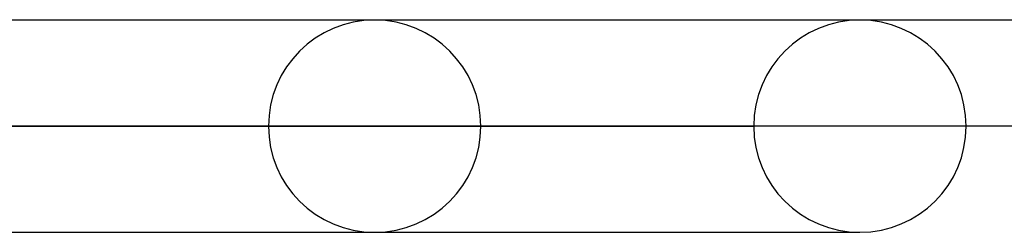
# Model space of a CAD drawing. Header units: millimetres. Extents: x -550 to 550, y -599 to 599.
# Tile 30 of 31: x 394 to 440, y 589 to 599. Entities that reach past the tile are written whole.
import ezdxf

# ---------------------------------------------------------------- set-up
doc = ezdxf.new("R2010")
doc.units = ezdxf.units.MM
doc.layers.add('HIDDEN', color=7, linetype='Continuous')
doc.layers.add('THICK', color=7, linetype='Continuous')

msp = doc.modelspace()

# ---------------------------------------------------------------- linework, layer by layer
at = {"layer": 'HIDDEN'}
for p, q in [((433.2, 598.98), (373.034, 598.98)), ((433.2, 598.98), (432.959, 598.98)), ((405.41, 593.99), (351.472, 593.99)), ((351.472, 593.99), (405.41, 593.99)), ((415.39, 593.99), (360.063, 593.99)), ((415.39, 593.99), (360.063, 593.99)), ((428.21, 593.99), (371.098, 593.99)), ((371.098, 593.99), (428.21, 593.99)), ((438.19, 593.99), (379.689, 593.99)), ((438.19, 593.99), (379.689, 593.99)), ((373.034, 589), (433.2, 589)), ((432.959, 589), (433.2, 589))]:
    msp.add_line(p, q, dxfattribs=at)
for centre, start, end in [((410.4, 593.99), 0, 180), ((433.2, 593.99), 0, 180), ((410.4, 593.99), 180, 0), ((433.2, 593.99), 180, 0)]:
    msp.add_arc(centre, 4.99, start, end, dxfattribs=at)
at = {"layer": 'THICK'}
for p, q in [((-506, 599), (506, 599)), ((506, 594), (-506, 594))]:
    msp.add_line(p, q, dxfattribs=at)

doc.saveas('drawing.dxf')
